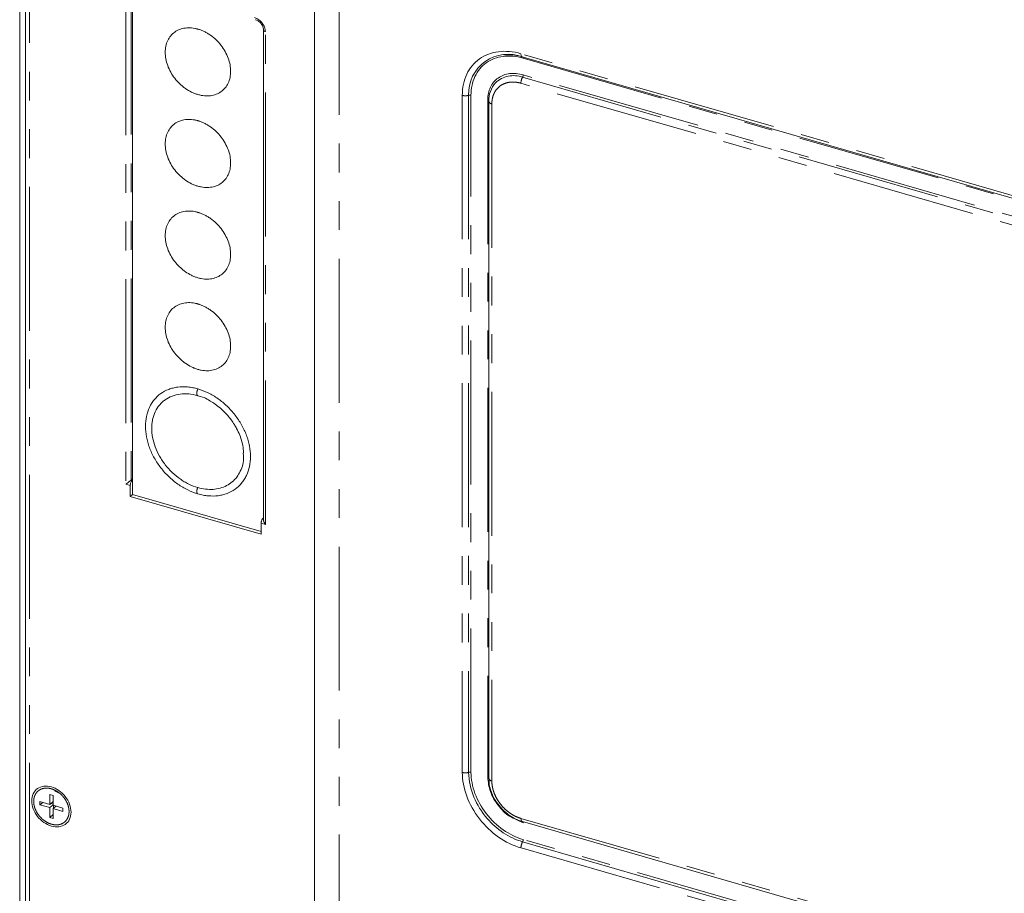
# Model space of a CAD drawing. Header units: millimetres. Extents: x 19 to 844, y 7 to 552.
# Tile 35 of 49: x 586 to 629, y 430 to 469. Entities that reach past the tile are written whole.
import ezdxf

# ---------------------------------------------------------------- set-up
doc = ezdxf.new("R2010")
doc.units = ezdxf.units.MM
doc.linetypes.add('PHANTOM', pattern=[12.7, 6.35, -1.27, 1.27, -1.27, 1.27, -1.27])

msp = doc.modelspace()

# ---------------------------------------------------------------- linework, layer by layer
at = {"color": 7, "linetype": 'Continuous', "lineweight": 15}
for p, q in [((585.6914, 504.1214), (585.6914, 416.7943)), ((585.9469, 503.8658), (585.9469, 417.1141)), ((598.6942, 484.0622), (598.6942, 427.3631)), ((590.6642, 447.8361), (590.6642, 470.0641)), ((596.4377, 446.8046), (596.4377, 468.3975)), ((596.442, 468.3289), (596.442, 446.7161)), ((607.8527, 467.1398), (704.4044, 439.2678)), ((606.379, 465.189), (606.3786, 465.1821)), ((606.3786, 465.1821), (606.3786, 435.3144)), ((590.6642, 448.5212), (590.6043, 448.4693)), ((590.5642, 447.7495), (590.5642, 448.2403)), ((590.6476, 448.4568), (590.6642, 448.4712)), ((590.6642, 447.8361), (590.5642, 447.7495)), ((590.5642, 447.7495), (596.3377, 446.0829)), ((596.3377, 446.1983), (590.6642, 447.8361)), ((596.4211, 446.7901), (596.442, 446.8083)), ((596.3377, 446.0829), (596.3377, 446.5736)), ((587.4333, 434.6635), (587.2219, 434.7666)), ((587.0164, 434.1667), (586.5834, 434.2917)), ((586.5834, 434.2917), (586.5834, 434.1474)), ((586.7084, 434.2557), (586.5834, 434.1474)), ((587.1608, 434.5581), (587.0164, 434.5998)), ((587.0164, 434.5998), (587.0164, 434.1667)), ((587.0164, 434.1667), (587.1608, 434.2917)), ((587.1608, 434.1732), (587.0581, 434.2028)), ((587.1608, 434.1251), (587.1608, 434.5581)), ((586.5834, 434.1474), (587.0164, 434.0224)), ((587.0164, 434.0224), (587.1608, 434.1474)), ((587.0164, 434.0224), (587.0164, 433.5894)), ((587.5938, 434.0001), (587.1608, 434.1251)), ((587.2858, 434.089), (587.1608, 433.9807)), ((587.1608, 433.5477), (587.1608, 433.9807)), ((587.1608, 433.9807), (587.5938, 433.8557)), ((587.1831, 434.1186), (587.1831, 434.0001)), ((587.5938, 433.8557), (587.5938, 434.0001)), ((587.1608, 433.7144), (587.0164, 433.5894)), ((587.0164, 433.5894), (587.1608, 433.5477)), ((607.8185, 433.421), (607.8504, 433.4094)), ((639.973, 424.1353), (607.8629, 433.4046)), ((607.8629, 432.5085), (704.4146, 404.6364))]:
    msp.add_line(p, q, dxfattribs=at)
at = {"color": 8, "linetype": 'PHANTOM', "lineweight": 0}
for p, q in [((586.1302, 416.9563), (586.1302, 503.7061)), ((599.7775, 426.4843), (599.7775, 483.0646)), ((590.3766, 470.0317), (590.3766, 448.2945)), ((590.6043, 470.0622), (590.6043, 448.4693)), ((596.5254, 446.5195), (596.5254, 468.2567)), ((704.345, 439.4085), (607.7934, 467.2806)), ((607.8934, 467.0843), (704.445, 439.2123)), ((640.0034, 457.0782), (607.8934, 466.3475)), ((639.9034, 456.7087), (607.7934, 465.9781)), ((607.8661, 466.2468), (639.9761, 456.9774)), ((605.2095, 465.4426), (605.2095, 435.5749)), ((605.4879, 465.4462), (605.4879, 435.5785)), ((605.5923, 435.5798), (605.5923, 465.4475)), ((606.3291, 465.2348), (606.3291, 435.3671)), ((606.5119, 465.0666), (606.5119, 435.1989)), ((590.3766, 448.2945), (590.5642, 448.2403)), ((590.6043, 448.4693), (590.6476, 448.4568)), ((596.4211, 446.7901), (596.442, 446.7841)), ((596.3377, 446.5736), (596.5254, 446.5195)), ((586.3092, 434.302), (586.3092, 434.2987)), ((607.6086, 433.4901), (607.8934, 433.3513)), ((607.7882, 433.549), (607.7934, 433.5475)), ((607.7934, 433.548), (639.9034, 424.2787)), ((704.445, 404.7425), (607.8934, 432.6145)), ((607.7934, 432.2446), (607.7996, 432.2428)), ((607.7996, 432.2428), (704.3387, 404.3743))]:
    msp.add_line(p, q, dxfattribs=at)
at = {"color": 8, "linetype": 'PHANTOM', "lineweight": 0, "flags": 128}
for points in [[(596.5254, 468.2567), (596.4988, 468.2662), (596.4765, 468.2781), (596.4592, 468.292), (596.4477, 468.3073), (596.4424, 468.3234), (596.4421, 468.3297)], [(607.7934, 467.2806), (607.7946, 467.25), (607.7984, 467.2222), (607.8045, 467.1977), (607.813, 467.1769), (607.8236, 467.1603), (607.8361, 467.1481), (607.8504, 467.1406), (607.8527, 467.1398)], [(607.8631, 433.4054), (607.8343, 433.417), (607.8121, 433.4462), (607.7981, 433.4909), (607.7934, 433.548)], [(607.8711, 433.4041), (607.872, 433.4038), (607.8773, 433.401), (607.882, 433.3964), (607.886, 433.3902), (607.8892, 433.3824), (607.8915, 433.3732), (607.8929, 433.3627), (607.8934, 433.3513)]]:
    msp.add_lwpolyline(points, dxfattribs=at)
at = {"color": 7, "linetype": 'Continuous', "lineweight": 15}
for centre, radius, start, end in [((607.2303, 465.5142), 1.7437, 68.6153, 182.23515), ((607.5106, 465.2297), 1.1323, 137.60762, 182.06424), ((608.7202, 435.6999), 3.2345, 182.1514, 221.82153), ((606.318, 435.3017), 0.0664, 24.07588, 80.39533)]:
    msp.add_arc(centre, radius, start, end, dxfattribs=at)
at = {"color": 8, "linetype": 'PHANTOM', "lineweight": 0}
for centre, radius, start, end in [((607.8273, 467.0911), 0.0664, 354.10385, 38.04733), ((607.4774, 465.1464), 1.1671, 70.54445, 133.48246), ((607.6789, 466.3515), 0.2145, 330.76947, 358.93935), ((608.3652, 465.9675), 0.5719, 150.76905, 178.93955), ((605.3425, 465.9232), 0.4987, 254.53028, 286.95178), ((605.5424, 465.2673), 0.187, 74.53039, 106.95288), ((606.3237, 465.1782), 0.0569, 13.59185, 84.62017), ((606.5262, 465.2177), 0.1518, 193.59568, 264.61825), ((605.3425, 436.0555), 0.4987, 254.53028, 286.95178), ((605.5424, 435.3996), 0.187, 74.53039, 106.95288), ((606.5262, 435.3501), 0.1518, 193.59568, 264.61825), ((608.8569, 435.7033), 3.3399, 220.30065, 252.74269), ((608.3662, 432.2338), 0.573, 151.40966, 178.92259), ((607.6789, 432.6185), 0.2145, 330.76934, 358.93949)]:
    msp.add_arc(centre, radius, start, end, dxfattribs=at)
for points in [[(596.0491, 468.8705), (596.3119, 468.7946), (596.5254, 468.5196), (596.5254, 468.2567)], [(607.8629, 432.5085), (607.864, 432.5102), (607.8651, 432.512), (607.8661, 432.5138)]]:
    msp.add_open_spline(points, degree=3, dxfattribs=at)
at = {"color": 7, "linetype": 'Continuous', "lineweight": 15}
for points, knots in [([(596.0867, 468.7806), (596.0929, 468.7794), (596.1196, 468.7741), (596.1729, 468.7477), (596.2472, 468.7009), (596.2928, 468.6536), (596.3182, 468.6273)], [0, 0, 0, 0, 0.0805099, 0.3498339, 0.6378286, 1, 1, 1, 1]), ([(596.3182, 468.6273), (596.3471, 468.5888), (596.3874, 468.535), (596.4222, 468.4507), (596.4398, 468.3876), (596.4403, 468.3471), (596.4405, 468.3295)], [0, 0, 0, 0, 0.3963048, 0.5542629, 0.8067469, 1, 1, 1, 1]), ([(593.551, 468.3648), (593.5393, 468.3687), (593.5272, 468.3715), (593.5034, 468.3778), (593.4679, 468.3867), (593.4326, 468.3943), (593.3623, 468.4076), (593.3158, 468.4142), (593.2236, 468.4225), (593.1779, 468.4242), (593.0873, 468.4228), (593.0423, 468.4196), (592.9112, 468.4029), (592.8283, 468.3824), (592.6713, 468.3231), (592.5969, 468.2839), (592.4637, 468.1893), (592.4041, 468.1339), (592.2986, 468.0067), (592.2537, 467.9356), (592.1817, 467.7827), (592.1541, 467.6998), (592.117, 467.5242), (592.1077, 467.4333), (592.1075, 467.2452), (592.117, 467.1469), (592.1537, 466.9511), (592.1809, 466.8533), (592.253, 466.6577), (592.2982, 466.5601), (592.4026, 466.3735), (592.4621, 466.2833), (592.5968, 466.1098), (592.6701, 466.0288), (592.7874, 465.9166), (592.8278, 465.8807), (592.9112, 465.8119), (592.9544, 465.7788), (593.0855, 465.6864), (593.1754, 465.633), (593.314, 465.5652), (593.3609, 465.5447), (593.432, 465.5171), (593.4558, 465.5084), (593.5033, 465.4924), (593.5275, 465.4848), (593.551, 465.478)], [0, 0, 0, 0, 0.0078125, 0.0078125, 0.015625, 0.03125, 0.03125, 0.0625, 0.0625, 0.09375, 0.09375, 0.125, 0.125, 0.1875, 0.1875, 0.25, 0.25, 0.3125, 0.3125, 0.375, 0.375, 0.4375, 0.4375, 0.5, 0.5, 0.5625, 0.5625, 0.625, 0.625, 0.6875, 0.6875, 0.75, 0.75, 0.8125, 0.8125, 0.84375, 0.84375, 0.875, 0.875, 0.9375, 0.9375, 0.96875, 0.96875, 0.984375, 0.984375, 1, 1, 1, 1]), ([(593.551, 468.3648), (593.5627, 468.362), (593.5748, 468.3577), (593.5985, 468.3503), (593.6341, 468.3387), (593.6694, 468.3259), (593.7397, 468.2987), (593.7862, 468.2784), (593.8784, 468.2335), (593.9241, 468.2088), (594.0147, 468.1551), (594.0597, 468.1259), (594.1907, 468.0335), (594.2736, 467.9652), (594.4306, 467.8153), (594.5051, 467.733), (594.6383, 467.5616), (594.6979, 467.4717), (594.8033, 467.2837), (594.8483, 467.1866), (594.9203, 466.9922), (594.9479, 466.8933), (594.985, 466.6963), (594.9943, 466.6), (594.9944, 466.4118), (594.985, 466.3189), (594.9482, 466.1444), (594.9211, 466.0622), (594.849, 465.9083), (594.8038, 465.8368), (594.6994, 465.7105), (594.6398, 465.6547), (594.5052, 465.5589), (594.4319, 465.5203), (594.3146, 465.4758), (594.2742, 465.4632), (594.1908, 465.4425), (594.1475, 465.4344), (594.0164, 465.4177), (593.9265, 465.4161), (593.7879, 465.4284), (593.7411, 465.4349), (593.6699, 465.4484), (593.6462, 465.4535), (593.5986, 465.4649), (593.5745, 465.4712), (593.551, 465.478)], [0, 0, 0, 0, 0.0078125, 0.0078125, 0.015625, 0.03125, 0.03125, 0.0625, 0.0625, 0.09375, 0.09375, 0.125, 0.125, 0.1875, 0.1875, 0.25, 0.25, 0.3125, 0.3125, 0.375, 0.375, 0.4375, 0.4375, 0.5, 0.5, 0.5625, 0.5625, 0.625, 0.625, 0.6875, 0.6875, 0.75, 0.75, 0.8125, 0.8125, 0.84375, 0.84375, 0.875, 0.875, 0.9375, 0.9375, 0.96875, 0.96875, 0.984375, 0.984375, 1, 1, 1, 1]), ([(607.0359, 467.2257), (607.1582, 467.2294), (607.4041, 467.2369), (607.6851, 467.196), (607.8355, 467.1423), (607.8526, 467.1362)], [0, 0, 0, 0, 0.4671224, 0.9395862, 1, 1, 1, 1]), ([(593.551, 464.3233), (593.5393, 464.3273), (593.5272, 464.33), (593.5034, 464.3363), (593.4679, 464.3452), (593.4326, 464.3528), (593.3623, 464.3662), (593.3158, 464.3727), (593.2236, 464.381), (593.1779, 464.3828), (593.0873, 464.3813), (593.0423, 464.3781), (592.9112, 464.3614), (592.8283, 464.341), (592.6713, 464.2817), (592.5969, 464.2424), (592.4637, 464.1479), (592.4041, 464.0924), (592.2986, 463.9652), (592.2537, 463.8942), (592.1817, 463.7413), (592.1541, 463.6584), (592.117, 463.4828), (592.1077, 463.3918), (592.1075, 463.2037), (592.117, 463.1054), (592.1537, 462.9096), (592.1809, 462.8118), (592.253, 462.6163), (592.2982, 462.5187), (592.4026, 462.332), (592.4621, 462.2419), (592.5968, 462.0683), (592.6701, 461.9874), (592.7874, 461.8752), (592.8278, 461.8393), (592.9112, 461.7704), (592.9544, 461.7374), (593.0855, 461.6449), (593.1754, 461.5915), (593.314, 461.5237), (593.3609, 461.5032), (593.432, 461.4756), (593.4558, 461.467), (593.5033, 461.4509), (593.5275, 461.4433), (593.551, 461.4366)], [0, 0, 0, 0, 0.0078125, 0.0078125, 0.015625, 0.03125, 0.03125, 0.0625, 0.0625, 0.09375, 0.09375, 0.125, 0.125, 0.1875, 0.1875, 0.25, 0.25, 0.3125, 0.3125, 0.375, 0.375, 0.4375, 0.4375, 0.5, 0.5, 0.5625, 0.5625, 0.625, 0.625, 0.6875, 0.6875, 0.75, 0.75, 0.8125, 0.8125, 0.84375, 0.84375, 0.875, 0.875, 0.9375, 0.9375, 0.96875, 0.96875, 0.984375, 0.984375, 1, 1, 1, 1]), ([(593.551, 464.3233), (593.5627, 464.3205), (593.5748, 464.3163), (593.5985, 464.3089), (593.6341, 464.2973), (593.6694, 464.2845), (593.7397, 464.2573), (593.7862, 464.2369), (593.8784, 464.192), (593.9241, 464.1674), (594.0147, 464.1136), (594.0597, 464.0844), (594.1907, 463.992), (594.2736, 463.9237), (594.4306, 463.7738), (594.5051, 463.6916), (594.6383, 463.5201), (594.6979, 463.4303), (594.8033, 463.2422), (594.8483, 463.1452), (594.9203, 462.9507), (594.9479, 462.8519), (594.985, 462.6549), (594.9943, 462.5585), (594.9944, 462.3703), (594.985, 462.2775), (594.9482, 462.1029), (594.9211, 462.0208), (594.849, 461.8669), (594.8038, 461.7954), (594.6994, 461.669), (594.6398, 461.6132), (594.5052, 461.5174), (594.4319, 461.4788), (594.3146, 461.4343), (594.2742, 461.4217), (594.1908, 461.4011), (594.1475, 461.393), (594.0164, 461.3762), (593.9265, 461.3747), (593.7879, 461.3869), (593.7411, 461.3935), (593.6699, 461.4069), (593.6462, 461.412), (593.5986, 461.4234), (593.5745, 461.4298), (593.551, 461.4366)], [0, 0, 0, 0, 0.0078125, 0.0078125, 0.015625, 0.03125, 0.03125, 0.0625, 0.0625, 0.09375, 0.09375, 0.125, 0.125, 0.1875, 0.1875, 0.25, 0.25, 0.3125, 0.3125, 0.375, 0.375, 0.4375, 0.4375, 0.5, 0.5, 0.5625, 0.5625, 0.625, 0.625, 0.6875, 0.6875, 0.75, 0.75, 0.8125, 0.8125, 0.84375, 0.84375, 0.875, 0.875, 0.9375, 0.9375, 0.96875, 0.96875, 0.984375, 0.984375, 1, 1, 1, 1]), ([(593.551, 460.2819), (593.5393, 460.2858), (593.5272, 460.2886), (593.5034, 460.2949), (593.4679, 460.3038), (593.4326, 460.3114), (593.3623, 460.3247), (593.3158, 460.3313), (593.2236, 460.3396), (593.1779, 460.3413), (593.0873, 460.3399), (593.0423, 460.3367), (592.9112, 460.32), (592.8283, 460.2995), (592.6713, 460.2402), (592.5969, 460.201), (592.4637, 460.1064), (592.4041, 460.051), (592.2986, 459.9238), (592.2537, 459.8527), (592.1817, 459.6998), (592.1541, 459.6169), (592.117, 459.4413), (592.1077, 459.3504), (592.1075, 459.1622), (592.117, 459.064), (592.1537, 458.8682), (592.1809, 458.7704), (592.253, 458.5748), (592.2982, 458.4772), (592.4026, 458.2906), (592.4621, 458.2004), (592.5968, 458.0269), (592.6701, 457.9459), (592.7874, 457.8337), (592.8278, 457.7978), (592.9112, 457.729), (592.9544, 457.6959), (593.0855, 457.6035), (593.1754, 457.55), (593.314, 457.4823), (593.3609, 457.4618), (593.432, 457.4342), (593.4558, 457.4255), (593.5033, 457.4095), (593.5275, 457.4019), (593.551, 457.3951)], [0, 0, 0, 0, 0.0078125, 0.0078125, 0.015625, 0.03125, 0.03125, 0.0625, 0.0625, 0.09375, 0.09375, 0.125, 0.125, 0.1875, 0.1875, 0.25, 0.25, 0.3125, 0.3125, 0.375, 0.375, 0.4375, 0.4375, 0.5, 0.5, 0.5625, 0.5625, 0.625, 0.625, 0.6875, 0.6875, 0.75, 0.75, 0.8125, 0.8125, 0.84375, 0.84375, 0.875, 0.875, 0.9375, 0.9375, 0.96875, 0.96875, 0.984375, 0.984375, 1, 1, 1, 1]), ([(593.551, 460.2819), (593.5627, 460.2791), (593.5748, 460.2748), (593.5985, 460.2674), (593.6341, 460.2558), (593.6694, 460.243), (593.7397, 460.2158), (593.7862, 460.1955), (593.8784, 460.1506), (593.9241, 460.1259), (594.0147, 460.0722), (594.0597, 460.043), (594.1907, 459.9506), (594.2736, 459.8823), (594.4306, 459.7324), (594.5051, 459.6501), (594.6383, 459.4787), (594.6979, 459.3888), (594.8033, 459.2007), (594.8483, 459.1037), (594.9203, 458.9093), (594.9479, 458.8104), (594.985, 458.6134), (594.9943, 458.5171), (594.9944, 458.3289), (594.985, 458.236), (594.9482, 458.0615), (594.9211, 457.9793), (594.849, 457.8254), (594.8038, 457.7539), (594.6994, 457.6276), (594.6398, 457.5718), (594.5052, 457.476), (594.4319, 457.4373), (594.3146, 457.3929), (594.2742, 457.3803), (594.1908, 457.3596), (594.1475, 457.3515), (594.0164, 457.3348), (593.9265, 457.3332), (593.7879, 457.3455), (593.7411, 457.352), (593.6699, 457.3655), (593.6462, 457.3706), (593.5986, 457.3819), (593.5745, 457.3883), (593.551, 457.3951)], [0, 0, 0, 0, 0.0078125, 0.0078125, 0.015625, 0.03125, 0.03125, 0.0625, 0.0625, 0.09375, 0.09375, 0.125, 0.125, 0.1875, 0.1875, 0.25, 0.25, 0.3125, 0.3125, 0.375, 0.375, 0.4375, 0.4375, 0.5, 0.5, 0.5625, 0.5625, 0.625, 0.625, 0.6875, 0.6875, 0.75, 0.75, 0.8125, 0.8125, 0.84375, 0.84375, 0.875, 0.875, 0.9375, 0.9375, 0.96875, 0.96875, 0.984375, 0.984375, 1, 1, 1, 1]), ([(593.551, 456.2404), (593.5393, 456.2444), (593.5272, 456.2471), (593.5034, 456.2534), (593.4679, 456.2623), (593.4326, 456.2699), (593.3623, 456.2833), (593.3158, 456.2898), (593.2236, 456.2981), (593.1779, 456.2999), (593.0873, 456.2984), (593.0423, 456.2952), (592.9112, 456.2785), (592.8283, 456.258), (592.6713, 456.1988), (592.5969, 456.1595), (592.4637, 456.065), (592.4041, 456.0095), (592.2986, 455.8823), (592.2537, 455.8112), (592.1817, 455.6584), (592.1541, 455.5755), (592.117, 455.3999), (592.1077, 455.3089), (592.1075, 455.1208), (592.117, 455.0225), (592.1537, 454.8267), (592.1809, 454.7289), (592.253, 454.5334), (592.2982, 454.4358), (592.4026, 454.2491), (592.4621, 454.159), (592.5968, 453.9854), (592.6701, 453.9045), (592.7874, 453.7923), (592.8278, 453.7563), (592.9112, 453.6875), (592.9544, 453.6545), (593.0855, 453.562), (593.1754, 453.5086), (593.314, 453.4408), (593.3609, 453.4203), (593.432, 453.3927), (593.4558, 453.3841), (593.5033, 453.368), (593.5275, 453.3604), (593.551, 453.3537)], [0, 0, 0, 0, 0.0078125, 0.0078125, 0.015625, 0.03125, 0.03125, 0.0625, 0.0625, 0.09375, 0.09375, 0.125, 0.125, 0.1875, 0.1875, 0.25, 0.25, 0.3125, 0.3125, 0.375, 0.375, 0.4375, 0.4375, 0.5, 0.5, 0.5625, 0.5625, 0.625, 0.625, 0.6875, 0.6875, 0.75, 0.75, 0.8125, 0.8125, 0.84375, 0.84375, 0.875, 0.875, 0.9375, 0.9375, 0.96875, 0.96875, 0.984375, 0.984375, 1, 1, 1, 1]), ([(593.551, 456.2404), (593.5627, 456.2376), (593.5748, 456.2334), (593.5985, 456.226), (593.6341, 456.2144), (593.6694, 456.2016), (593.7397, 456.1744), (593.7862, 456.154), (593.8784, 456.1091), (593.9241, 456.0845), (594.0147, 456.0307), (594.0597, 456.0015), (594.1907, 455.9091), (594.2736, 455.8408), (594.4306, 455.6909), (594.5051, 455.6087), (594.6383, 455.4372), (594.6979, 455.3473), (594.8033, 455.1593), (594.8483, 455.0623), (594.9203, 454.8678), (594.9479, 454.769), (594.985, 454.572), (594.9943, 454.4756), (594.9944, 454.2874), (594.985, 454.1946), (594.9482, 454.02), (594.9211, 453.9379), (594.849, 453.784), (594.8038, 453.7125), (594.6994, 453.5861), (594.6398, 453.5303), (594.5052, 453.4345), (594.4319, 453.3959), (594.3146, 453.3514), (594.2742, 453.3388), (594.1908, 453.3181), (594.1475, 453.3101), (594.0164, 453.2933), (593.9265, 453.2918), (593.7879, 453.304), (593.7411, 453.3105), (593.6699, 453.324), (593.6462, 453.3291), (593.5986, 453.3405), (593.5745, 453.3469), (593.551, 453.3537)], [0, 0, 0, 0, 0.0078125, 0.0078125, 0.015625, 0.03125, 0.03125, 0.0625, 0.0625, 0.09375, 0.09375, 0.125, 0.125, 0.1875, 0.1875, 0.25, 0.25, 0.3125, 0.3125, 0.375, 0.375, 0.4375, 0.4375, 0.5, 0.5, 0.5625, 0.5625, 0.625, 0.625, 0.6875, 0.6875, 0.75, 0.75, 0.8125, 0.8125, 0.84375, 0.84375, 0.875, 0.875, 0.9375, 0.9375, 0.96875, 0.96875, 0.984375, 0.984375, 1, 1, 1, 1]), ([(593.551, 452.4931), (593.4746, 452.5152), (593.3984, 452.5334), (593.2467, 452.5621), (593.1709, 452.5727), (592.9474, 452.5924), (592.8029, 452.59), (592.5927, 452.5633), (592.5234, 452.5505), (592.3895, 452.5172), (592.3248, 452.4969), (592.1369, 452.4252), (592.0202, 452.3631), (591.8045, 452.2091), (591.7088, 452.1195), (591.5833, 451.9676), (591.5445, 451.914), (591.4731, 451.8007), (591.4404, 451.7408), (591.3535, 451.5554), (591.31, 451.4237), (591.2512, 451.1442), (591.2362, 450.9951), (591.2365, 450.6931), (591.2513, 450.5387), (591.2959, 450.3022), (591.3145, 450.2225), (591.3587, 450.0648), (591.4096, 449.908), (591.4741, 449.753), (591.5455, 449.599), (591.5848, 449.5221), (591.7118, 449.2955), (591.8077, 449.1513), (591.9677, 448.9451), (592.0238, 448.878), (592.1415, 448.7474), (592.203, 448.6841), (592.3918, 448.5036), (592.5247, 448.3942), (592.7345, 448.2466), (592.8067, 448.1999), (592.9523, 448.1137), (593.0257, 448.0742), (593.2477, 447.9659), (593.3981, 447.9075), (593.551, 447.8633)], [0, 0, 0, 0, 0.03125, 0.03125, 0.0625, 0.0625, 0.125, 0.125, 0.15625, 0.15625, 0.1875, 0.1875, 0.25, 0.25, 0.3125, 0.3125, 0.34375, 0.34375, 0.375, 0.375, 0.4375, 0.4375, 0.5, 0.5, 0.5625, 0.5625, 0.59375, 0.59375, 0.625, 0.65625, 0.65625, 0.6875, 0.6875, 0.75, 0.75, 0.78125, 0.78125, 0.8125, 0.8125, 0.875, 0.875, 0.90625, 0.90625, 0.9375, 0.9375, 1, 1, 1, 1]), ([(593.551, 447.8634), (593.6274, 447.8413), (593.7036, 447.8231), (593.8553, 447.7944), (593.9311, 447.7838), (594.1545, 447.7641), (594.2991, 447.7664), (594.5092, 447.7931), (594.5785, 447.806), (594.7124, 447.8392), (594.7772, 447.8595), (594.965, 447.9312), (595.0818, 447.9933), (595.2975, 448.1473), (595.3932, 448.2369), (595.5186, 448.3888), (595.5574, 448.4424), (595.6289, 448.5557), (595.6616, 448.6157), (595.7485, 448.801), (595.792, 448.9328), (595.8508, 449.2123), (595.8658, 449.3613), (595.8655, 449.6634), (595.8507, 449.8177), (595.8061, 450.0542), (595.7875, 450.134), (595.7433, 450.2917), (595.6924, 450.4485), (595.6279, 450.6034), (595.5565, 450.7574), (595.5172, 450.8343), (595.3901, 451.061), (595.2943, 451.2052), (595.1343, 451.4114), (595.0782, 451.4784), (594.9605, 451.609), (594.899, 451.6723), (594.7102, 451.8529), (594.5773, 451.9623), (594.3674, 452.1099), (594.2953, 452.1566), (594.1497, 452.2427), (594.0763, 452.2823), (593.8542, 452.3905), (593.7038, 452.449), (593.551, 452.4931)], [0, 0, 0, 0, 0.03125, 0.03125, 0.0625, 0.0625, 0.125, 0.125, 0.15625, 0.15625, 0.1875, 0.1875, 0.25, 0.25, 0.3125, 0.3125, 0.34375, 0.34375, 0.375, 0.375, 0.4375, 0.4375, 0.5, 0.5, 0.5625, 0.5625, 0.59375, 0.59375, 0.625, 0.65625, 0.65625, 0.6875, 0.6875, 0.75, 0.75, 0.78125, 0.78125, 0.8125, 0.8125, 0.875, 0.875, 0.90625, 0.90625, 0.9375, 0.9375, 1, 1, 1, 1]), ([(593.5406, 452.1958), (593.4068, 452.2344), (593.2737, 452.2596), (593.0126, 452.2827), (592.8864, 452.2805), (592.6425, 452.2497), (592.5237, 452.2204), (592.3036, 452.1366), (592.2016, 452.0823), (592.0608, 451.9821), (592.0157, 451.9454), (591.9313, 451.8668), (591.8919, 451.825), (591.7819, 451.692), (591.7194, 451.5935), (591.617, 451.3761), (591.5787, 451.2602), (591.54, 451.0772), (591.5303, 451.0146), (591.5172, 450.8862), (591.5139, 450.82), (591.514, 450.6207), (591.527, 450.4857), (591.5787, 450.2113), (591.6179, 450.071), (591.7192, 449.7976), (591.7815, 449.6633), (591.8924, 449.4654), (591.9324, 449.4), (592.0167, 449.2732), (592.0611, 449.2114), (592.2011, 449.0312), (592.3039, 448.917), (592.5258, 448.7047), (592.6423, 448.6088), (592.8251, 448.48), (592.8874, 448.4395), (593.0148, 448.3638), (593.0798, 448.3286), (593.275, 448.233), (593.4068, 448.1813), (593.5406, 448.1427)], [0, 0, 0, 0, 0.0625, 0.0625, 0.125, 0.125, 0.1875, 0.1875, 0.25, 0.25, 0.28125, 0.28125, 0.3125, 0.3125, 0.375, 0.375, 0.4375, 0.4375, 0.46875, 0.46875, 0.5, 0.5, 0.5625, 0.5625, 0.625, 0.625, 0.6875, 0.6875, 0.71875, 0.71875, 0.75, 0.75, 0.8125, 0.8125, 0.875, 0.875, 0.90625, 0.90625, 0.9375, 0.9375, 1, 1, 1, 1]), ([(594.0916, 451.9584), (594.0879, 451.9612), (593.9199, 452.089), (593.7281, 452.143), (593.5406, 452.1958)], [0, 0, 0, 0, 0.02254173, 1, 1, 1, 1]), ([(594.0892, 451.9561), (594.1274, 451.9358), (594.2419, 451.875), (594.4324, 451.7351), (594.6582, 451.546), (594.7975, 451.3939), (594.8668, 451.3182)], [0, 0, 0, 0, 0.1334136, 0.3992196, 0.7008945, 1, 1, 1, 1]), ([(594.8668, 451.3182), (594.9697, 451.1885), (595.1144, 451.006), (595.2813, 450.7123), (595.4008, 450.4555), (595.4996, 450.1469), (595.5551, 449.8828), (595.5571, 449.729), (595.5578, 449.6779)], [0, 0, 0, 0, 0.258722, 0.3641159, 0.5375716, 0.7158939, 0.9056535, 1, 1, 1, 1]), ([(593.5406, 448.1427), (593.6567, 448.1154), (594.0005, 448.0346), (594.5488, 448.0788), (595.093, 448.3556), (595.4439, 448.8438), (595.5961, 449.3137), (595.5527, 449.6098), (595.5437, 449.671)], [0, 0, 0, 0, 0.1069703, 0.3167726, 0.5266425, 0.7361857, 0.9454748, 1, 1, 1, 1]), ([(590.6043, 448.4693), (590.6009, 448.4664), (590.5941, 448.4605), (590.5815, 448.4501), (590.5673, 448.4386), (590.5477, 448.4229), (590.5213, 448.4022), (590.4885, 448.3769), (590.4527, 448.3498), (590.4137, 448.3215), (590.3896, 448.3039), (590.3766, 448.2945)], [0, 0, 0, 0, 0.0601391, 0.1215796, 0.1850587, 0.2512452, 0.3686342, 0.5014961, 0.6415177, 0.8075731, 1, 1, 1, 1]), ([(596.3621, 446.6968), (596.3648, 446.7035), (596.3702, 446.7166), (596.3793, 446.735), (596.3907, 446.7545), (596.4047, 446.7743), (596.4156, 446.7848), (596.4211, 446.7901)], [0, 0, 0, 0, 0.1678484, 0.333644, 0.500189, 0.7479113, 1, 1, 1, 1]), ([(596.3377, 446.5736), (596.3379, 446.5801), (596.3382, 446.5929), (596.3404, 446.6134), (596.3444, 446.6377), (596.3512, 446.6661), (596.3585, 446.6865), (596.3621, 446.6968)], [0, 0, 0, 0, 0.16784838, 0.333644, 0.50018903, 0.74791133, 1, 1, 1, 1]), ([(596.4427, 446.7161), (596.4428, 446.7088), (596.443, 446.6896), (596.4532, 446.6485), (596.4775, 446.5878), (596.508, 446.5443), (596.5254, 446.5195)], [0, 0, 0, 0, 0.115807, 0.301716, 0.6020507, 1, 1, 1, 1]), ([(606.3291, 435.3671), (606.3525, 435.155), (606.3993, 434.7308), (606.7628, 434.1144), (607.192, 433.6684), (607.502, 433.5358), (607.6086, 433.4901)], [0, 0, 0, 0, 0.2837397, 0.567479, 0.8512193, 1, 1, 1, 1]), ([(606.3873, 435.3125), (606.3862, 435.2498), (606.3833, 435.0818), (606.4387, 434.8418), (606.5068, 434.6729), (606.5325, 434.6095)], [0, 0, 0, 0, 0.2703254, 0.7255936, 1, 1, 1, 1]), ([(586.2226, 434.3237), (586.2226, 434.4371), (586.2451, 434.5439), (586.3319, 434.7283), (586.3961, 434.8059), (586.5564, 434.9199), (586.6524, 434.9564), (586.8619, 434.9827), (586.9752, 434.9725), (587.0886, 434.9398)], [0, 0, 0, 0, 0.25, 0.25, 0.5, 0.5, 0.75, 0.75, 1, 1, 1, 1]), ([(587.0886, 434.9398), (587.202, 434.907), (587.3153, 434.8518), (587.5247, 434.7046), (587.6208, 434.6126), (587.7811, 434.406), (587.8453, 434.2914), (587.9321, 434.0569), (587.9546, 433.9371), (587.9546, 433.8237)], [0, 0, 0, 0, 0.25, 0.25, 0.5, 0.5, 0.75, 0.75, 1, 1, 1, 1]), ([(587.0886, 433.2077), (586.9752, 433.2404), (586.8619, 433.2957), (586.6524, 433.4429), (586.5564, 433.5348), (586.3961, 433.7414), (586.3319, 433.856), (586.2451, 434.0906), (586.2226, 434.2104), (586.2226, 434.3237)], [0, 0, 0, 0, 0.25, 0.25, 0.5, 0.5, 0.75, 0.75, 1, 1, 1, 1]), ([(606.5325, 434.6095), (606.5374, 434.5963), (606.5711, 434.5058), (606.6801, 434.309), (606.8093, 434.1425), (606.8862, 434.0434)], [0, 0, 0, 0, 0.0646839, 0.4434261, 1, 1, 1, 1]), ([(587.9546, 433.8237), (587.9546, 433.7104), (587.9321, 433.6036), (587.8453, 433.4191), (587.7811, 433.3416), (587.6208, 433.2276), (587.5247, 433.1911), (587.3153, 433.1648), (587.202, 433.175), (587.0886, 433.2077)], [0, 0, 0, 0, 0.25, 0.25, 0.5, 0.5, 0.75, 0.75, 1, 1, 1, 1]), ([(606.8862, 434.0434), (606.9921, 433.934), (607.1394, 433.7816), (607.3897, 433.6095), (607.5906, 433.496), (607.748, 433.4442), (607.8185, 433.421)], [0, 0, 0, 0, 0.3902076, 0.5432117, 0.7956313, 1, 1, 1, 1])]:
    msp.add_open_spline(points, degree=3, knots=knots, dxfattribs=at)
at = {"color": 8, "linetype": 'PHANTOM', "lineweight": 0}
for points, knots in [([(605.2095, 465.4426), (605.2095, 466.1278), (605.4817, 466.7065), (606.4508, 467.3959), (607.1081, 467.4784), (607.7934, 467.2806)], [0, 0, 0, 0, 0.5, 0.5, 1, 1, 1, 1]), ([(607.8934, 467.0843), (607.2831, 467.2605), (606.6978, 467.187), (605.8348, 466.5731), (605.5923, 466.0578), (605.5923, 465.4475)], [0, 0, 0, 0, 0.5, 0.5, 1, 1, 1, 1]), ([(606.3291, 465.2348), (606.3291, 465.6497), (606.4939, 466), (607.0806, 466.4174), (607.4785, 466.4673), (607.8934, 466.3475)], [0, 0, 0, 0, 0.5, 0.5, 1, 1, 1, 1]), ([(607.7934, 465.9781), (607.7722, 465.9839), (607.7301, 465.9955), (607.6672, 466.0089), (607.6049, 466.0193), (607.5432, 466.0264), (607.4821, 466.0303), (607.4217, 466.031), (607.3618, 466.0284), (607.2444, 466.017), (607.0766, 465.9763), (606.8816, 465.8717), (606.7206, 465.7232), (606.6217, 465.5653), (606.5649, 465.4238), (606.5344, 465.3106), (606.5154, 465.1917), (606.5131, 465.1084), (606.5119, 465.0666)], [0, 0, 0, 0, 0.0315504, 0.0628709, 0.0940364, 0.1251227, 0.1562066, 0.1873646, 0.2186727, 0.2502059, 0.3750815, 0.5000367, 0.6249123, 0.7498675, 0.8126614, 0.8748743, 0.9371171, 1, 1, 1, 1]), ([(593.5407, 452.1958), (593.5372, 452.1977), (593.5302, 452.2015), (593.5214, 452.2115), (593.5139, 452.2244), (593.508, 452.2403), (593.5038, 452.2588), (593.5013, 452.2796), (593.5006, 452.3023), (593.5017, 452.3266), (593.5047, 452.3519), (593.5093, 452.3779), (593.5174, 452.4111), (593.5305, 452.4514), (593.5442, 452.4792), (593.551, 452.4931)], [0, 0, 0, 0, 0.0682115, 0.1364212, 0.2046294, 0.2728366, 0.3410428, 0.4092484, 0.4774537, 0.545659, 0.6138645, 0.6820702, 0.7502762, 0.875137, 1, 1, 1, 1]), ([(593.551, 447.8634), (593.5472, 447.8642), (593.5396, 447.8659), (593.5296, 447.8728), (593.5207, 447.8828), (593.5134, 447.896), (593.5076, 447.9121), (593.5035, 447.9308), (593.5012, 447.9517), (593.5006, 447.9746), (593.5019, 447.9989), (593.505, 448.0243), (593.5111, 448.0574), (593.522, 448.0983), (593.5343, 448.1278), (593.5405, 448.1425)], [0, 0, 0, 0, 0.0682399, 0.1364801, 0.2047206, 0.2729614, 0.3412024, 0.4094436, 0.477685, 0.5459264, 0.6141678, 0.6824089, 0.7506496, 0.8753266, 1, 1, 1, 1]), ([(607.7934, 432.2451), (607.1081, 432.4429), (606.4508, 432.9049), (605.4817, 434.1538), (605.2095, 434.8896), (605.2095, 435.5749)], [0, 0, 0, 0, 0.5, 0.5, 1, 1, 1, 1]), ([(605.5923, 435.5798), (605.5923, 434.9696), (605.8348, 434.3143), (606.6978, 433.2021), (607.2831, 432.7907), (607.8934, 432.6145)], [0, 0, 0, 0, 0.5, 0.5, 1, 1, 1, 1]), ([(606.5119, 435.1989), (606.5122, 435.1777), (606.5128, 435.1355), (606.5175, 435.0714), (606.5251, 435.0071), (606.5357, 434.9425), (606.5494, 434.8776), (606.5661, 434.8125), (606.5858, 434.7471), (606.6309, 434.6169), (606.7196, 434.4238), (606.8797, 434.1828), (607.0739, 433.9658), (607.2596, 433.813), (607.4169, 433.7104), (607.5384, 433.6445), (607.6625, 433.5893), (607.7462, 433.5625), (607.7882, 433.549)], [0, 0, 0, 0, 0.0315489, 0.062869, 0.0940349, 0.1251221, 0.1562068, 0.1873653, 0.2186731, 0.2502048, 0.3750811, 0.5000365, 0.6249128, 0.7498682, 0.8126606, 0.874875, 0.9371191, 1, 1, 1, 1]), ([(587.868, 433.8487), (587.8678, 433.8635), (587.8673, 433.8929), (587.8635, 433.9376), (587.8575, 433.9824), (587.849, 434.0275), (587.8382, 434.0727), (587.8249, 434.1182), (587.7963, 434.2013), (587.7414, 434.3208), (587.6438, 434.4674), (587.5254, 434.5995), (587.3899, 434.7109), (587.2431, 434.7985), (587.0903, 434.8575), (586.9373, 434.8874), (586.7904, 434.8852), (586.6545, 434.8528), (586.5358, 434.7897), (586.4376, 434.6999), (586.3771, 434.6043), (586.3423, 434.5186), (586.3235, 434.45), (586.3116, 434.3779), (586.31, 434.3274), (586.3092, 434.302)], [0, 0, 0, 0, 0.0180271, 0.0359103, 0.0537054, 0.0714692, 0.0892587, 0.1071305, 0.1251406, 0.187585, 0.2500991, 0.3125434, 0.3750575, 0.4375019, 0.500016, 0.5624604, 0.6249745, 0.6874188, 0.7499329, 0.8123773, 0.8748914, 0.9062818, 0.9373936, 0.9685316, 1, 1, 1, 1]), ([(586.3092, 434.2987), (586.3094, 434.284), (586.3099, 434.2546), (586.3136, 434.2098), (586.3197, 434.1649), (586.3282, 434.1198), (586.3391, 434.0744), (586.3524, 434.0289), (586.3811, 433.9457), (586.4361, 433.8261), (586.534, 433.6793), (586.6526, 433.5471), (586.7884, 433.4358), (586.9355, 433.3483), (587.0885, 433.2895), (587.2417, 433.2599), (587.3887, 433.2625), (587.5245, 433.2954), (587.6431, 433.359), (587.7411, 433.4494), (587.8012, 433.5454), (587.8358, 433.6314), (587.8543, 433.7003), (587.8659, 433.7726), (587.8673, 433.8233), (587.868, 433.8487)], [0, 0, 0, 0, 0.0180275, 0.0359107, 0.0537057, 0.0714692, 0.0892585, 0.1071304, 0.125141, 0.1875854, 0.2500993, 0.3125437, 0.3750577, 0.4375021, 0.500016, 0.5624605, 0.6249744, 0.6874188, 0.7499327, 0.8123772, 0.8748911, 0.9062821, 0.9373936, 0.9685313, 1, 1, 1, 1])]:
    msp.add_open_spline(points, degree=3, knots=knots, dxfattribs=at)
at = {"color": 7, "linetype": 'Continuous', "lineweight": 15}
for points in [[(590.5886, 448.3635), (590.5732, 448.3234), (590.5642, 448.2781), (590.5642, 448.2403)], [(590.6476, 448.4568), (590.6258, 448.4379), (590.6041, 448.4036), (590.5886, 448.3635)]]:
    msp.add_open_spline(points, degree=3, dxfattribs=at)

doc.saveas('drawing.dxf')
